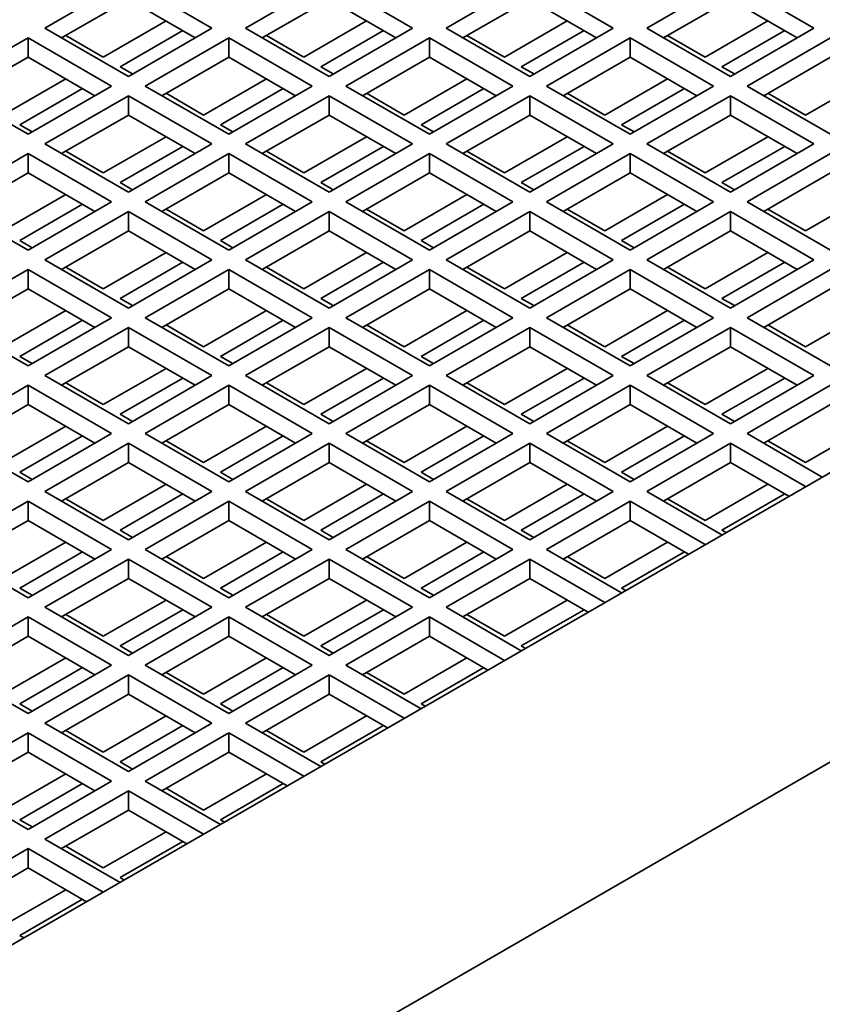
# Model space of a CAD drawing. Header units: millimetres. Extents: x 0 to 5940, y 0 to 4200.
# Tile 40 of 48: x 3164 to 3232, y 3014 to 3097. Entities that reach past the tile are written whole.
import ezdxf

# ---------------------------------------------------------------- set-up
doc = ezdxf.new("R2010")
doc.units = ezdxf.units.MM
doc.header["$LTSCALE"] = 10
doc.layers.add('Spigoli visibili(ISO)', color=7, linetype='Continuous', lineweight=35)

msp = doc.modelspace()

# ---------------------------------------------------------------- linework, layer by layer
at = {"layer": 'Spigoli visibili(ISO)'}
for p, q in [((3357.303, 3130.726), (3138.807, 3004.577)), ((3399.729, 3130.726), (3138.807, 2980.082)), ((3166.384, 3096.433), (3173.455, 3100.515)), ((3173.455, 3100.515), (3180.526, 3096.433)), ((3183.355, 3096.433), (3190.426, 3100.515)), ((3190.426, 3100.515), (3197.497, 3096.433)), ((3200.325, 3096.433), (3207.396, 3100.515)), ((3207.396, 3100.515), (3214.467, 3096.433)), ((3217.296, 3096.433), (3224.367, 3100.515)), ((3224.367, 3100.515), (3231.438, 3096.433)), ((3173.455, 3098.882), (3167.798, 3095.617)), ((3179.112, 3095.617), (3173.455, 3098.882)), ((3190.426, 3098.882), (3184.769, 3095.617)), ((3196.083, 3095.617), (3190.426, 3098.882)), ((3207.396, 3098.882), (3201.74, 3095.617)), ((3213.053, 3095.617), (3207.396, 3098.882)), ((3224.367, 3098.882), (3218.71, 3095.617)), ((3230.024, 3095.617), (3224.367, 3098.882)), ((3176.637, 3097.045), (3171.334, 3093.984)), ((3193.608, 3097.045), (3188.305, 3093.984)), ((3210.578, 3097.045), (3205.275, 3093.984)), ((3227.549, 3097.045), (3222.246, 3093.984)), ((3157.899, 3091.534), (3164.97, 3095.617)), ((3164.97, 3093.984), (3164.97, 3095.617)), ((3164.97, 3095.617), (3172.041, 3091.534)), ((3173.455, 3092.351), (3166.384, 3096.433)), ((3171.334, 3093.984), (3168.152, 3095.821)), ((3172.748, 3093.167), (3178.051, 3096.229)), ((3180.526, 3096.433), (3173.455, 3092.351)), ((3174.869, 3091.534), (3181.941, 3095.617)), ((3181.941, 3093.984), (3181.941, 3095.617)), ((3181.941, 3095.617), (3189.012, 3091.534)), ((3190.426, 3092.351), (3183.355, 3096.433)), ((3188.305, 3093.984), (3185.123, 3095.821)), ((3189.719, 3093.167), (3195.022, 3096.229)), ((3197.497, 3096.433), (3190.426, 3092.351)), ((3191.84, 3091.534), (3198.911, 3095.617)), ((3198.911, 3093.984), (3198.911, 3095.617)), ((3198.911, 3095.617), (3205.982, 3091.534)), ((3207.396, 3092.351), (3200.325, 3096.433)), ((3205.275, 3093.984), (3202.093, 3095.821)), ((3206.689, 3093.167), (3211.993, 3096.229)), ((3214.467, 3096.433), (3207.396, 3092.351)), ((3208.811, 3091.534), (3215.882, 3095.617)), ((3215.882, 3093.984), (3215.882, 3095.617)), ((3215.882, 3095.617), (3222.953, 3091.534)), ((3224.367, 3092.351), (3217.296, 3096.433)), ((3222.246, 3093.984), (3219.064, 3095.821)), ((3223.66, 3093.167), (3228.963, 3096.229)), ((3231.438, 3096.433), (3224.367, 3092.351)), ((3225.781, 3091.534), (3232.852, 3095.617)), ((3164.97, 3093.984), (3159.313, 3090.718)), ((3170.627, 3090.718), (3164.97, 3093.984)), ((3181.941, 3093.984), (3176.284, 3090.718)), ((3187.597, 3090.718), (3181.941, 3093.984)), ((3198.911, 3093.984), (3193.254, 3090.718)), ((3204.568, 3090.718), (3198.911, 3093.984)), ((3215.882, 3093.984), (3210.225, 3090.718)), ((3221.539, 3090.718), (3215.882, 3093.984)), ((3232.852, 3093.984), (3227.195, 3090.718)), ((3173.809, 3092.555), (3172.748, 3093.167)), ((3190.779, 3092.555), (3189.719, 3093.167)), ((3207.75, 3092.555), (3206.689, 3093.167)), ((3224.72, 3092.555), (3223.66, 3093.167)), ((3164.97, 3087.452), (3157.899, 3091.534)), ((3168.152, 3092.146), (3162.849, 3089.085)), ((3172.041, 3091.534), (3164.97, 3087.452)), ((3181.941, 3087.452), (3174.869, 3091.534)), ((3185.123, 3092.146), (3179.819, 3089.085)), ((3189.012, 3091.534), (3181.941, 3087.452)), ((3198.911, 3087.452), (3191.84, 3091.534)), ((3202.093, 3092.146), (3196.79, 3089.085)), ((3205.982, 3091.534), (3198.911, 3087.452)), ((3215.882, 3087.452), (3208.811, 3091.534)), ((3219.064, 3092.146), (3213.76, 3089.085)), ((3222.953, 3091.534), (3215.882, 3087.452)), ((3232.852, 3087.452), (3225.781, 3091.534)), ((3236.034, 3092.146), (3230.731, 3089.085)), ((3164.263, 3088.268), (3169.566, 3091.33)), ((3166.384, 3086.635), (3173.455, 3090.718)), ((3173.455, 3089.085), (3173.455, 3090.718)), ((3173.455, 3090.718), (3180.526, 3086.635)), ((3179.819, 3089.085), (3176.637, 3090.922)), ((3181.233, 3088.268), (3186.537, 3091.33)), ((3183.355, 3086.635), (3190.426, 3090.718)), ((3190.426, 3089.085), (3190.426, 3090.718)), ((3190.426, 3090.718), (3197.497, 3086.635)), ((3196.79, 3089.085), (3193.608, 3090.922)), ((3198.204, 3088.268), (3203.507, 3091.33)), ((3200.325, 3086.635), (3207.396, 3090.718)), ((3207.396, 3089.085), (3207.396, 3090.718)), ((3207.396, 3090.718), (3214.467, 3086.635)), ((3213.76, 3089.085), (3210.578, 3090.922)), ((3215.175, 3088.268), (3220.478, 3091.33)), ((3217.296, 3086.635), (3224.367, 3090.718)), ((3224.367, 3089.085), (3224.367, 3090.718)), ((3224.367, 3090.718), (3231.438, 3086.635)), ((3230.731, 3089.085), (3227.549, 3090.922)), ((3173.455, 3089.085), (3167.798, 3085.819)), ((3179.112, 3085.819), (3173.455, 3089.085)), ((3190.426, 3089.085), (3184.769, 3085.819)), ((3196.083, 3085.819), (3190.426, 3089.085)), ((3207.396, 3089.085), (3201.74, 3085.819)), ((3213.053, 3085.819), (3207.396, 3089.085)), ((3224.367, 3089.085), (3218.71, 3085.819)), ((3230.024, 3085.819), (3224.367, 3089.085)), ((3165.324, 3087.656), (3164.263, 3088.268)), ((3182.294, 3087.656), (3181.233, 3088.268)), ((3199.265, 3087.656), (3198.204, 3088.268)), ((3216.235, 3087.656), (3215.175, 3088.268)), ((3173.455, 3082.553), (3166.384, 3086.635)), ((3176.637, 3087.247), (3171.334, 3084.186)), ((3180.526, 3086.635), (3173.455, 3082.553)), ((3190.426, 3082.553), (3183.355, 3086.635)), ((3193.608, 3087.247), (3188.305, 3084.186)), ((3197.497, 3086.635), (3190.426, 3082.553)), ((3207.396, 3082.553), (3200.325, 3086.635)), ((3210.578, 3087.247), (3205.275, 3084.186)), ((3214.467, 3086.635), (3207.396, 3082.553)), ((3224.367, 3082.553), (3217.296, 3086.635)), ((3227.549, 3087.247), (3222.246, 3084.186)), ((3231.438, 3086.635), (3224.367, 3082.553)), ((3157.899, 3081.736), (3164.97, 3085.819)), ((3164.97, 3084.186), (3164.97, 3085.819)), ((3164.97, 3085.819), (3172.041, 3081.736)), ((3171.334, 3084.186), (3168.152, 3086.023)), ((3172.748, 3083.369), (3178.051, 3086.431)), ((3174.869, 3081.736), (3181.941, 3085.819)), ((3181.941, 3084.186), (3181.941, 3085.819)), ((3181.941, 3085.819), (3189.012, 3081.736)), ((3188.305, 3084.186), (3185.123, 3086.023)), ((3189.719, 3083.369), (3195.022, 3086.431)), ((3191.84, 3081.736), (3198.911, 3085.819)), ((3198.911, 3084.186), (3198.911, 3085.819)), ((3198.911, 3085.819), (3205.982, 3081.736)), ((3205.275, 3084.186), (3202.093, 3086.023)), ((3206.689, 3083.369), (3211.993, 3086.431)), ((3208.811, 3081.736), (3215.882, 3085.819)), ((3215.882, 3084.186), (3215.882, 3085.819)), ((3215.882, 3085.819), (3222.953, 3081.736)), ((3222.246, 3084.186), (3219.064, 3086.023)), ((3223.66, 3083.369), (3228.963, 3086.431)), ((3225.781, 3081.736), (3232.852, 3085.819)), ((3164.97, 3084.186), (3159.313, 3080.92)), ((3170.627, 3080.92), (3164.97, 3084.186)), ((3181.941, 3084.186), (3176.284, 3080.92)), ((3187.597, 3080.92), (3181.941, 3084.186)), ((3198.911, 3084.186), (3193.254, 3080.92)), ((3204.568, 3080.92), (3198.911, 3084.186)), ((3215.882, 3084.186), (3210.225, 3080.92)), ((3221.539, 3080.92), (3215.882, 3084.186)), ((3232.852, 3084.186), (3227.195, 3080.92)), ((3173.809, 3082.757), (3172.748, 3083.369)), ((3190.779, 3082.757), (3189.719, 3083.369)), ((3207.75, 3082.757), (3206.689, 3083.369)), ((3224.72, 3082.757), (3223.66, 3083.369)), ((3168.152, 3082.348), (3162.849, 3079.287)), ((3185.123, 3082.348), (3179.819, 3079.287)), ((3202.093, 3082.348), (3196.79, 3079.287)), ((3219.064, 3082.348), (3213.76, 3079.287)), ((3236.034, 3082.348), (3230.731, 3079.287)), ((3164.97, 3077.654), (3157.899, 3081.736)), ((3164.263, 3078.47), (3169.566, 3081.532)), ((3172.041, 3081.736), (3164.97, 3077.654)), ((3181.941, 3077.654), (3174.869, 3081.736)), ((3181.233, 3078.47), (3186.537, 3081.532)), ((3189.012, 3081.736), (3181.941, 3077.654)), ((3198.911, 3077.654), (3191.84, 3081.736)), ((3198.204, 3078.47), (3203.507, 3081.532)), ((3205.982, 3081.736), (3198.911, 3077.654)), ((3215.882, 3077.654), (3208.811, 3081.736)), ((3215.175, 3078.47), (3220.478, 3081.532)), ((3222.953, 3081.736), (3215.882, 3077.654)), ((3232.852, 3077.654), (3225.781, 3081.736)), ((3166.384, 3076.837), (3173.455, 3080.92)), ((3173.455, 3079.287), (3173.455, 3080.92)), ((3173.455, 3080.92), (3180.526, 3076.837)), ((3179.819, 3079.287), (3176.637, 3081.124)), ((3183.355, 3076.837), (3190.426, 3080.92)), ((3190.426, 3079.287), (3190.426, 3080.92)), ((3190.426, 3080.92), (3197.497, 3076.837)), ((3196.79, 3079.287), (3193.608, 3081.124)), ((3200.325, 3076.837), (3207.396, 3080.92)), ((3207.396, 3079.287), (3207.396, 3080.92)), ((3207.396, 3080.92), (3214.467, 3076.837)), ((3213.76, 3079.287), (3210.578, 3081.124)), ((3217.296, 3076.837), (3224.367, 3080.92)), ((3224.367, 3079.287), (3224.367, 3080.92)), ((3224.367, 3080.92), (3231.438, 3076.837)), ((3230.731, 3079.287), (3227.549, 3081.124)), ((3173.455, 3079.287), (3167.798, 3076.021)), ((3179.112, 3076.021), (3173.455, 3079.287)), ((3190.426, 3079.287), (3184.769, 3076.021)), ((3196.083, 3076.021), (3190.426, 3079.287)), ((3207.396, 3079.287), (3201.74, 3076.021)), ((3213.053, 3076.021), (3207.396, 3079.287)), ((3224.367, 3079.287), (3218.71, 3076.021)), ((3230.024, 3076.021), (3224.367, 3079.287)), ((3165.324, 3077.858), (3164.263, 3078.47)), ((3182.294, 3077.858), (3181.233, 3078.47)), ((3199.265, 3077.858), (3198.204, 3078.47)), ((3216.235, 3077.858), (3215.175, 3078.47)), ((3176.637, 3077.449), (3171.334, 3074.388)), ((3193.608, 3077.449), (3188.305, 3074.388)), ((3210.578, 3077.449), (3205.275, 3074.388)), ((3227.549, 3077.449), (3222.246, 3074.388)), ((3173.455, 3072.755), (3166.384, 3076.837)), ((3172.748, 3073.571), (3178.051, 3076.633)), ((3180.526, 3076.837), (3173.455, 3072.755)), ((3190.426, 3072.755), (3183.355, 3076.837)), ((3189.719, 3073.571), (3195.022, 3076.633)), ((3197.497, 3076.837), (3190.426, 3072.755)), ((3207.396, 3072.755), (3200.325, 3076.837)), ((3206.689, 3073.571), (3211.993, 3076.633)), ((3214.467, 3076.837), (3207.396, 3072.755)), ((3224.367, 3072.755), (3217.296, 3076.837)), ((3223.66, 3073.571), (3228.963, 3076.633)), ((3231.438, 3076.837), (3224.367, 3072.755)), ((3157.899, 3071.938), (3164.97, 3076.021)), ((3164.97, 3074.388), (3164.97, 3076.021)), ((3164.97, 3076.021), (3172.041, 3071.938)), ((3171.334, 3074.388), (3168.152, 3076.225)), ((3174.869, 3071.938), (3181.941, 3076.021)), ((3181.941, 3074.388), (3181.941, 3076.021)), ((3181.941, 3076.021), (3189.012, 3071.938)), ((3188.305, 3074.388), (3185.123, 3076.225)), ((3191.84, 3071.938), (3198.911, 3076.021)), ((3198.911, 3074.388), (3198.911, 3076.021)), ((3198.911, 3076.021), (3205.982, 3071.938)), ((3205.275, 3074.388), (3202.093, 3076.225)), ((3208.811, 3071.938), (3215.882, 3076.021)), ((3215.882, 3074.388), (3215.882, 3076.021)), ((3215.882, 3076.021), (3222.953, 3071.938)), ((3222.246, 3074.388), (3219.064, 3076.225)), ((3225.781, 3071.938), (3232.852, 3076.021)), ((3164.97, 3074.388), (3159.313, 3071.122)), ((3170.627, 3071.122), (3164.97, 3074.388)), ((3181.941, 3074.388), (3176.284, 3071.122)), ((3187.597, 3071.122), (3181.941, 3074.388)), ((3198.911, 3074.388), (3193.254, 3071.122)), ((3204.568, 3071.122), (3198.911, 3074.388)), ((3215.882, 3074.388), (3210.225, 3071.122)), ((3221.539, 3071.122), (3215.882, 3074.388)), ((3232.852, 3074.388), (3227.195, 3071.122)), ((3173.809, 3072.959), (3172.748, 3073.571)), ((3190.779, 3072.959), (3189.719, 3073.571)), ((3207.75, 3072.959), (3206.689, 3073.571)), ((3224.72, 3072.959), (3223.66, 3073.571)), ((3168.152, 3072.55), (3162.849, 3069.489)), ((3185.123, 3072.55), (3179.819, 3069.489)), ((3202.093, 3072.55), (3196.79, 3069.489)), ((3219.064, 3072.55), (3213.76, 3069.489)), ((3236.034, 3072.55), (3230.731, 3069.489)), ((3164.97, 3067.856), (3157.899, 3071.938)), ((3164.263, 3068.672), (3169.566, 3071.734)), ((3172.041, 3071.938), (3164.97, 3067.856)), ((3181.941, 3067.856), (3174.869, 3071.938)), ((3181.233, 3068.672), (3186.537, 3071.734)), ((3189.012, 3071.938), (3181.941, 3067.856)), ((3198.911, 3067.856), (3191.84, 3071.938)), ((3198.204, 3068.672), (3203.507, 3071.734)), ((3205.982, 3071.938), (3198.911, 3067.856)), ((3215.882, 3067.856), (3208.811, 3071.938)), ((3215.175, 3068.672), (3220.478, 3071.734)), ((3222.953, 3071.938), (3215.882, 3067.856)), ((3232.852, 3067.856), (3225.781, 3071.938)), ((3166.384, 3067.039), (3173.455, 3071.122)), ((3173.455, 3069.489), (3173.455, 3071.122)), ((3173.455, 3071.122), (3180.526, 3067.039)), ((3179.819, 3069.489), (3176.637, 3071.326)), ((3183.355, 3067.039), (3190.426, 3071.122)), ((3190.426, 3069.489), (3190.426, 3071.122)), ((3190.426, 3071.122), (3197.497, 3067.039)), ((3196.79, 3069.489), (3193.608, 3071.326)), ((3200.325, 3067.039), (3207.396, 3071.122)), ((3207.396, 3069.489), (3207.396, 3071.122)), ((3207.396, 3071.122), (3214.467, 3067.039)), ((3213.76, 3069.489), (3210.578, 3071.326)), ((3217.296, 3067.039), (3224.367, 3071.122)), ((3224.367, 3069.489), (3224.367, 3071.122)), ((3224.367, 3071.122), (3231.438, 3067.039)), ((3230.731, 3069.489), (3227.549, 3071.326)), ((3173.455, 3069.489), (3167.798, 3066.223)), ((3179.112, 3066.223), (3173.455, 3069.489)), ((3190.426, 3069.489), (3184.769, 3066.223)), ((3196.083, 3066.223), (3190.426, 3069.489)), ((3207.396, 3069.489), (3201.74, 3066.223)), ((3213.053, 3066.223), (3207.396, 3069.489)), ((3224.367, 3069.489), (3218.71, 3066.223)), ((3230.024, 3066.223), (3224.367, 3069.489)), ((3165.324, 3068.06), (3164.263, 3068.672)), ((3182.294, 3068.06), (3181.233, 3068.672)), ((3199.265, 3068.06), (3198.204, 3068.672)), ((3216.235, 3068.06), (3215.175, 3068.672)), ((3176.637, 3067.652), (3171.334, 3064.59)), ((3193.608, 3067.652), (3188.305, 3064.59)), ((3210.578, 3067.652), (3205.275, 3064.59)), ((3227.549, 3067.652), (3222.246, 3064.59)), ((3173.455, 3062.957), (3166.384, 3067.039)), ((3172.748, 3063.773), (3178.051, 3066.835)), ((3180.526, 3067.039), (3173.455, 3062.957)), ((3190.426, 3062.957), (3183.355, 3067.039)), ((3189.719, 3063.773), (3195.022, 3066.835)), ((3197.497, 3067.039), (3190.426, 3062.957)), ((3207.396, 3062.957), (3200.325, 3067.039)), ((3206.689, 3063.773), (3211.993, 3066.835)), ((3214.467, 3067.039), (3207.396, 3062.957)), ((3224.367, 3062.957), (3217.296, 3067.039)), ((3223.66, 3063.773), (3228.963, 3066.835)), ((3231.438, 3067.039), (3224.367, 3062.957)), ((3157.899, 3062.14), (3164.97, 3066.223)), ((3164.97, 3064.59), (3164.97, 3066.223)), ((3164.97, 3066.223), (3172.041, 3062.14)), ((3171.334, 3064.59), (3168.152, 3066.427)), ((3174.869, 3062.14), (3181.941, 3066.223)), ((3181.941, 3064.59), (3181.941, 3066.223)), ((3181.941, 3066.223), (3189.012, 3062.14)), ((3188.305, 3064.59), (3185.123, 3066.427)), ((3191.84, 3062.14), (3198.911, 3066.223)), ((3198.911, 3064.59), (3198.911, 3066.223)), ((3198.911, 3066.223), (3205.982, 3062.14)), ((3205.275, 3064.59), (3202.093, 3066.427)), ((3208.811, 3062.14), (3215.882, 3066.223)), ((3215.882, 3064.59), (3215.882, 3066.223)), ((3215.882, 3066.223), (3222.953, 3062.14)), ((3222.246, 3064.59), (3219.064, 3066.427)), ((3225.781, 3062.14), (3232.852, 3066.223)), ((3164.97, 3064.59), (3159.313, 3061.324)), ((3170.627, 3061.324), (3164.97, 3064.59)), ((3181.941, 3064.59), (3176.284, 3061.324)), ((3187.597, 3061.324), (3181.941, 3064.59)), ((3198.911, 3064.59), (3193.254, 3061.324)), ((3204.568, 3061.324), (3198.911, 3064.59)), ((3215.882, 3064.59), (3210.225, 3061.324)), ((3221.539, 3061.324), (3215.882, 3064.59)), ((3232.852, 3064.59), (3227.195, 3061.324)), ((3173.809, 3063.161), (3172.748, 3063.773)), ((3190.779, 3063.161), (3189.719, 3063.773)), ((3207.75, 3063.161), (3206.689, 3063.773)), ((3224.72, 3063.161), (3223.66, 3063.773)), ((3168.152, 3062.753), (3162.849, 3059.691)), ((3185.123, 3062.753), (3179.819, 3059.691)), ((3202.093, 3062.753), (3196.79, 3059.691)), ((3219.064, 3062.753), (3213.76, 3059.691)), ((3236.034, 3062.753), (3230.731, 3059.691)), ((3164.97, 3058.058), (3157.899, 3062.14)), ((3164.263, 3058.874), (3169.566, 3061.936)), ((3172.041, 3062.14), (3164.97, 3058.058)), ((3181.941, 3058.058), (3174.869, 3062.14)), ((3179.819, 3059.691), (3176.637, 3061.528)), ((3181.233, 3058.874), (3186.537, 3061.936)), ((3189.012, 3062.14), (3181.941, 3058.058)), ((3198.911, 3058.058), (3191.84, 3062.14)), ((3196.79, 3059.691), (3193.608, 3061.528)), ((3198.204, 3058.874), (3203.507, 3061.936)), ((3205.982, 3062.14), (3198.911, 3058.058)), ((3215.882, 3058.058), (3208.811, 3062.14)), ((3213.76, 3059.691), (3210.578, 3061.528)), ((3215.175, 3058.874), (3220.478, 3061.936)), ((3222.953, 3062.14), (3215.882, 3058.058)), ((3232.145, 3058.466), (3225.781, 3062.14)), ((3230.731, 3059.691), (3227.549, 3061.528)), ((3166.384, 3057.241), (3173.455, 3061.324)), ((3173.455, 3059.691), (3173.455, 3061.324)), ((3173.455, 3061.324), (3180.526, 3057.241)), ((3183.355, 3057.241), (3190.426, 3061.324)), ((3190.426, 3059.691), (3190.426, 3061.324)), ((3190.426, 3061.324), (3197.497, 3057.241)), ((3200.325, 3057.241), (3207.396, 3061.324)), ((3207.396, 3059.691), (3207.396, 3061.324)), ((3207.396, 3061.324), (3214.467, 3057.241)), ((3217.296, 3057.241), (3224.367, 3061.324)), ((3224.367, 3059.691), (3224.367, 3061.324)), ((3224.367, 3061.324), (3230.731, 3057.649)), ((3173.455, 3059.691), (3167.798, 3056.425)), ((3179.112, 3056.425), (3173.455, 3059.691)), ((3190.426, 3059.691), (3184.769, 3056.425)), ((3196.083, 3056.425), (3190.426, 3059.691)), ((3207.396, 3059.691), (3201.74, 3056.425)), ((3213.053, 3056.425), (3207.396, 3059.691)), ((3224.367, 3059.691), (3218.71, 3056.425)), ((3229.317, 3056.833), (3224.367, 3059.691)), ((3165.324, 3058.262), (3164.263, 3058.874)), ((3182.294, 3058.262), (3181.233, 3058.874)), ((3199.265, 3058.262), (3198.204, 3058.874)), ((3216.235, 3058.262), (3215.175, 3058.874)), ((3176.637, 3057.854), (3171.334, 3054.792)), ((3193.608, 3057.854), (3188.305, 3054.792)), ((3210.578, 3057.854), (3205.275, 3054.792)), ((3227.549, 3057.854), (3222.246, 3054.792)), ((3173.455, 3053.159), (3166.384, 3057.241)), ((3171.334, 3054.792), (3168.152, 3056.629)), ((3172.748, 3053.975), (3178.051, 3057.037)), ((3180.526, 3057.241), (3173.455, 3053.159)), ((3190.426, 3053.159), (3183.355, 3057.241)), ((3188.305, 3054.792), (3185.123, 3056.629)), ((3189.719, 3053.975), (3195.022, 3057.037)), ((3197.497, 3057.241), (3190.426, 3053.159)), ((3207.396, 3053.159), (3200.325, 3057.241)), ((3205.275, 3054.792), (3202.093, 3056.629)), ((3206.689, 3053.975), (3211.993, 3057.037)), ((3214.467, 3057.241), (3207.396, 3053.159)), ((3223.66, 3053.567), (3217.296, 3057.241)), ((3222.246, 3054.792), (3219.064, 3056.629)), ((3223.66, 3053.975), (3228.963, 3057.037)), ((3157.899, 3052.342), (3164.97, 3056.425)), ((3164.97, 3054.792), (3164.97, 3056.425)), ((3164.97, 3056.425), (3172.041, 3052.342)), ((3174.869, 3052.342), (3181.941, 3056.425)), ((3181.941, 3054.792), (3181.941, 3056.425)), ((3181.941, 3056.425), (3189.012, 3052.342)), ((3191.84, 3052.342), (3198.911, 3056.425)), ((3198.911, 3054.792), (3198.911, 3056.425)), ((3198.911, 3056.425), (3205.982, 3052.342)), ((3208.811, 3052.342), (3215.882, 3056.425)), ((3215.882, 3054.792), (3215.882, 3056.425)), ((3215.882, 3056.425), (3222.246, 3052.75)), ((3164.97, 3054.792), (3159.313, 3051.526)), ((3170.627, 3051.526), (3164.97, 3054.792)), ((3173.809, 3053.363), (3172.748, 3053.975)), ((3181.941, 3054.792), (3176.284, 3051.526)), ((3187.597, 3051.526), (3181.941, 3054.792)), ((3190.779, 3053.363), (3189.719, 3053.975)), ((3198.911, 3054.792), (3193.254, 3051.526)), ((3204.568, 3051.526), (3198.911, 3054.792)), ((3207.75, 3053.363), (3206.689, 3053.975)), ((3215.882, 3054.792), (3210.225, 3051.526)), ((3220.831, 3051.934), (3215.882, 3054.792)), ((3224.013, 3053.771), (3223.66, 3053.975)), ((3164.97, 3048.26), (3157.899, 3052.342)), ((3168.152, 3052.955), (3162.849, 3049.893)), ((3172.041, 3052.342), (3164.97, 3048.26)), ((3181.941, 3048.26), (3174.869, 3052.342)), ((3185.123, 3052.955), (3179.819, 3049.893)), ((3189.012, 3052.342), (3181.941, 3048.26)), ((3198.911, 3048.26), (3191.84, 3052.342)), ((3202.093, 3052.955), (3196.79, 3049.893)), ((3205.982, 3052.342), (3198.911, 3048.26)), ((3215.175, 3048.668), (3208.811, 3052.342)), ((3219.064, 3052.955), (3213.76, 3049.893)), ((3164.263, 3049.076), (3169.566, 3052.138)), ((3166.384, 3047.443), (3173.455, 3051.526)), ((3173.455, 3049.893), (3173.455, 3051.526)), ((3173.455, 3051.526), (3180.526, 3047.443)), ((3179.819, 3049.893), (3176.637, 3051.73)), ((3181.233, 3049.076), (3186.537, 3052.138)), ((3183.355, 3047.443), (3190.426, 3051.526)), ((3190.426, 3049.893), (3190.426, 3051.526)), ((3190.426, 3051.526), (3197.497, 3047.443)), ((3196.79, 3049.893), (3193.608, 3051.73)), ((3198.204, 3049.076), (3203.507, 3052.138)), ((3200.325, 3047.443), (3207.396, 3051.526)), ((3207.396, 3049.893), (3207.396, 3051.526)), ((3207.396, 3051.526), (3213.76, 3047.851)), ((3213.76, 3049.893), (3210.578, 3051.73)), ((3215.175, 3049.076), (3220.478, 3052.138)), ((3173.455, 3049.893), (3167.798, 3046.627)), ((3179.112, 3046.627), (3173.455, 3049.893)), ((3190.426, 3049.893), (3184.769, 3046.627)), ((3196.083, 3046.627), (3190.426, 3049.893)), ((3207.396, 3049.893), (3201.74, 3046.627)), ((3212.346, 3047.035), (3207.396, 3049.893)), ((3165.324, 3048.464), (3164.263, 3049.076)), ((3182.294, 3048.464), (3181.233, 3049.076)), ((3199.265, 3048.464), (3198.204, 3049.076)), ((3215.528, 3048.872), (3215.175, 3049.076)), ((3173.455, 3043.361), (3166.384, 3047.443)), ((3176.637, 3048.056), (3171.334, 3044.994)), ((3180.526, 3047.443), (3173.455, 3043.361)), ((3190.426, 3043.361), (3183.355, 3047.443)), ((3193.608, 3048.056), (3188.305, 3044.994)), ((3197.497, 3047.443), (3190.426, 3043.361)), ((3206.689, 3043.769), (3200.325, 3047.443)), ((3210.578, 3048.056), (3205.275, 3044.994)), ((3157.899, 3042.544), (3164.97, 3046.627)), ((3164.97, 3044.994), (3164.97, 3046.627)), ((3164.97, 3046.627), (3172.041, 3042.544)), ((3171.334, 3044.994), (3168.152, 3046.831)), ((3172.748, 3044.177), (3178.051, 3047.239)), ((3174.869, 3042.544), (3181.941, 3046.627)), ((3181.941, 3044.994), (3181.941, 3046.627)), ((3181.941, 3046.627), (3189.012, 3042.544)), ((3188.305, 3044.994), (3185.123, 3046.831)), ((3189.719, 3044.177), (3195.022, 3047.239)), ((3191.84, 3042.544), (3198.911, 3046.627)), ((3198.911, 3044.994), (3198.911, 3046.627)), ((3198.911, 3046.627), (3205.275, 3042.952)), ((3205.275, 3044.994), (3202.093, 3046.831)), ((3206.689, 3044.177), (3211.993, 3047.239)), ((3164.97, 3044.994), (3159.313, 3041.728)), ((3170.627, 3041.728), (3164.97, 3044.994)), ((3181.941, 3044.994), (3176.284, 3041.728)), ((3187.597, 3041.728), (3181.941, 3044.994)), ((3198.911, 3044.994), (3193.254, 3041.728)), ((3203.861, 3042.136), (3198.911, 3044.994)), ((3173.809, 3043.565), (3172.748, 3044.177)), ((3190.779, 3043.565), (3189.719, 3044.177)), ((3207.043, 3043.973), (3206.689, 3044.177)), ((3168.152, 3043.157), (3162.849, 3040.095)), ((3185.123, 3043.157), (3179.819, 3040.095)), ((3202.093, 3043.157), (3196.79, 3040.095)), ((3164.97, 3038.462), (3157.899, 3042.544)), ((3164.263, 3039.278), (3169.566, 3042.34)), ((3172.041, 3042.544), (3164.97, 3038.462)), ((3181.941, 3038.462), (3174.869, 3042.544)), ((3181.233, 3039.278), (3186.537, 3042.34)), ((3189.012, 3042.544), (3181.941, 3038.462)), ((3198.204, 3038.87), (3191.84, 3042.544)), ((3198.204, 3039.278), (3203.507, 3042.34)), ((3166.384, 3037.645), (3173.455, 3041.728)), ((3173.455, 3040.095), (3173.455, 3041.728)), ((3173.455, 3041.728), (3180.526, 3037.645)), ((3179.819, 3040.095), (3176.637, 3041.932)), ((3183.355, 3037.645), (3190.426, 3041.728)), ((3190.426, 3040.095), (3190.426, 3041.728)), ((3190.426, 3041.728), (3196.79, 3038.054)), ((3196.79, 3040.095), (3193.608, 3041.932)), ((3173.455, 3040.095), (3167.798, 3036.829)), ((3179.112, 3036.829), (3173.455, 3040.095)), ((3190.426, 3040.095), (3184.769, 3036.829)), ((3195.376, 3037.237), (3190.426, 3040.095)), ((3165.324, 3038.666), (3164.263, 3039.278)), ((3182.294, 3038.666), (3181.233, 3039.278)), ((3198.558, 3039.074), (3198.204, 3039.278)), ((3176.637, 3038.258), (3171.334, 3035.196)), ((3193.608, 3038.258), (3188.305, 3035.196)), ((3173.455, 3033.563), (3166.384, 3037.645)), ((3172.748, 3034.379), (3178.051, 3037.441)), ((3180.526, 3037.645), (3173.455, 3033.563)), ((3189.719, 3033.971), (3183.355, 3037.645)), ((3189.719, 3034.379), (3195.022, 3037.441)), ((3157.899, 3032.746), (3164.97, 3036.829)), ((3164.97, 3035.196), (3164.97, 3036.829)), ((3164.97, 3036.829), (3172.041, 3032.746)), ((3171.334, 3035.196), (3168.152, 3037.033)), ((3174.869, 3032.746), (3181.941, 3036.829)), ((3181.941, 3035.196), (3181.941, 3036.829)), ((3181.941, 3036.829), (3188.305, 3033.155)), ((3188.305, 3035.196), (3185.123, 3037.033)), ((3164.97, 3035.196), (3159.313, 3031.93)), ((3170.627, 3031.93), (3164.97, 3035.196)), ((3181.941, 3035.196), (3176.284, 3031.93)), ((3186.89, 3032.338), (3181.941, 3035.196)), ((3173.809, 3033.767), (3172.748, 3034.379)), ((3190.072, 3034.175), (3189.719, 3034.379)), ((3168.152, 3033.359), (3162.849, 3030.297)), ((3185.123, 3033.359), (3179.819, 3030.297)), ((3164.97, 3028.664), (3157.899, 3032.746)), ((3164.263, 3029.48), (3169.566, 3032.542)), ((3172.041, 3032.746), (3164.97, 3028.664)), ((3181.233, 3029.072), (3174.869, 3032.746)), ((3181.233, 3029.48), (3186.537, 3032.542)), ((3166.384, 3027.847), (3173.455, 3031.93)), ((3173.455, 3030.297), (3173.455, 3031.93)), ((3173.455, 3031.93), (3179.819, 3028.256)), ((3179.819, 3030.297), (3176.637, 3032.134)), ((3173.455, 3030.297), (3167.798, 3027.031)), ((3178.405, 3027.439), (3173.455, 3030.297)), ((3165.324, 3028.868), (3164.263, 3029.48)), ((3181.587, 3029.276), (3181.233, 3029.48)), ((3176.637, 3028.46), (3171.334, 3025.398)), ((3172.748, 3024.173), (3166.384, 3027.847)), ((3172.748, 3024.581), (3178.051, 3027.643)), ((3157.899, 3022.948), (3164.97, 3027.031)), ((3164.97, 3025.398), (3164.97, 3027.031)), ((3164.97, 3027.031), (3171.334, 3023.357)), ((3171.334, 3025.398), (3168.152, 3027.235)), ((3164.97, 3025.398), (3159.313, 3022.132)), ((3169.92, 3022.54), (3164.97, 3025.398)), ((3173.102, 3024.377), (3172.748, 3024.581)), ((3168.152, 3023.561), (3162.849, 3020.499)), ((3164.263, 3019.682), (3169.566, 3022.744)), ((3164.616, 3019.478), (3164.263, 3019.682))]:
    msp.add_line(p, q, dxfattribs=at)

doc.saveas('drawing.dxf')
